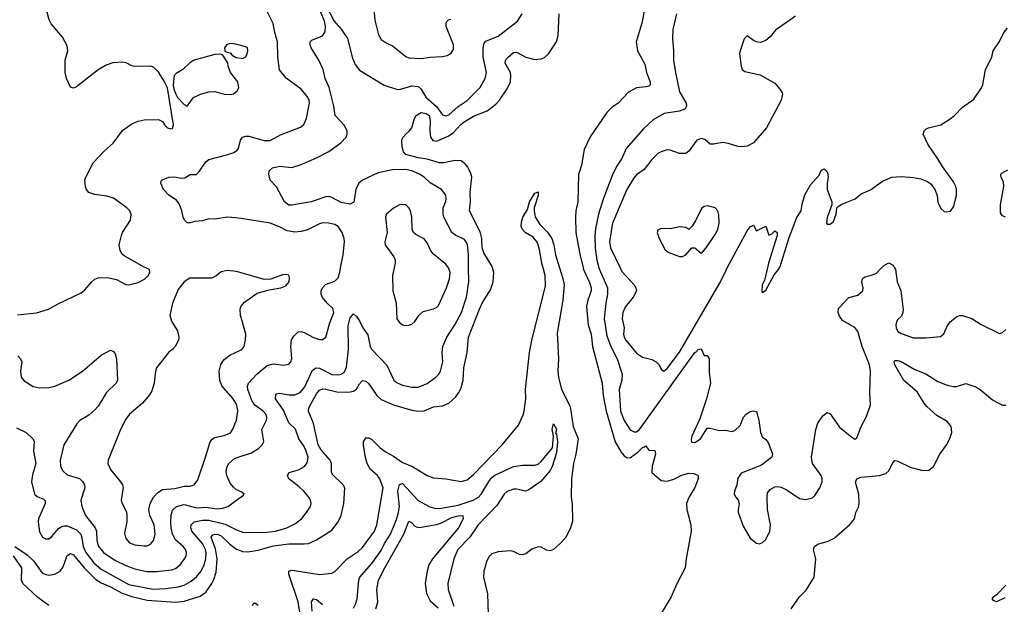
# Model space of a CAD drawing. Header units: inches. Extents: x 2057696 to 2160536, y 827480 to 1016834.
# Tile 51 of 256: x 2088561 to 2094961, y 887814 to 891613. Entities that reach past the tile are written whole.
import ezdxf

# ---------------------------------------------------------------- set-up
doc = ezdxf.new("R2010")
doc.units = ezdxf.units.IN
doc.header["$MEASUREMENT"] = 0
for name, color, linetype in [('C0888', 7, 'Continuous'), ('C0889', 7, 'Continuous'), ('C0898', 7, 'Continuous'), ('C0899', 7, 'Continuous')]:
    doc.layers.add(name, color=color, linetype=linetype)

msp = doc.modelspace()

# ---------------------------------------------------------------- linework, layer by layer
at = {"layer": 'C0888', "color": 5}
for points, elevation in [([(2088546, 889694), (2088670, 889708), (2088748.9, 889731.1), (2088810, 889765.7), (2088961.1, 889838.9), (2088983.3, 889856.7), (2089030, 889910.5), (2089050, 889927.7), (2089070, 889935.5), (2089130, 889937.1), (2089190, 889925.3), (2089250, 889892.4), (2089270, 889888.9), (2089330, 889904.2), (2089372.9, 889927.1), (2089394.7, 889945.3), (2089407.6, 889970), (2089405.2, 889990), (2089380.4, 890000)], 480), ([(2090000, 889968.3), (2089970, 889977), (2089910, 889983.7), (2089870, 889974), (2089834.7, 889945.3), (2089807.5, 889932.5), (2089666.6, 889933.4), (2089630, 889909.3), (2089590, 889859), (2089554.4, 889770), (2089536.4, 889690), (2089548.8, 889648.8), (2089587.3, 889590), (2089596.3, 889550), (2089593.4, 889530), (2089570.8, 889490), (2089554.8, 889470), (2089530, 889452.3), (2089450.2, 889350), (2089443.2, 889330), (2089434, 889250), (2089418.8, 889201.2), (2089405.3, 889174.7), (2089358.7, 889121.3), (2089274, 889050), (2089250, 889018), (2089216.5, 888950), (2089135.2, 888750), (2089134.7, 888730), (2089150.2, 888690.2), (2089216.4, 888610), (2089228.5, 888590), (2089232.7, 888572.8), (2089221.3, 888490), (2089226.4, 888470), (2089254, 888414), (2089258, 888390), (2089256.5, 888350), (2089242.9, 888277.1), (2089250, 888240.7), (2089274.5, 888214.5), (2089310, 888200.8), (2089370, 888192.9), (2089390, 888194.9), (2089410, 888203.7), (2089431.5, 888228.5), (2089442, 888270), (2089434.6, 888330), (2089406.6, 888390), (2089399.8, 888430), (2089408.4, 888470), (2089429.8, 888510.2), (2089458.5, 888541.5), (2089490, 888559), (2089570, 888567.1), (2089630, 888580.7), (2089670, 888580.8), (2089695.6, 888590), (2089717.7, 888622.3), (2089769.2, 888770), (2089798.5, 888870), (2089812.3, 888887.7), (2089830, 888898), (2089890, 888910.2), (2089930.7, 888929.3), (2089947.3, 888952.7), (2089969.8, 889010), (2089979.1, 889070), (2089971.3, 889110), (2089947.4, 889150), (2089874.1, 889234.1), (2089862.3, 889270), (2089858.5, 889330), (2089868.2, 889371.8), (2089890, 889403.8), (2089926.7, 889433.3), (2090000, 889467.6)], 480), ([(2090000, 889678.4), (2089996.8, 889690), (2089993.7, 889730), (2089998.9, 889750), (2090000, 889751.2)], 480), ([(2088549.2, 889429.2), (2088567, 889410), (2088574.6, 889390), (2088566, 889330), (2088570.4, 889290), (2088590, 889265.5), (2088648.8, 889228.8), (2088690, 889221.3), (2088750, 889223.1), (2088790, 889231.5), (2088879.5, 889270), (2088970, 889329.1), (2089090, 889434), (2089150, 889464.9), (2089170, 889457.3), (2089181.7, 889441.7), (2089190.3, 889410), (2089196.4, 889270), (2089188.8, 889251.2), (2089124.2, 889190), (2089070, 889102), (2089050, 889077.6), (2089010, 889043), (2088952.6, 889007.4), (2088932.8, 888987.2), (2088847.6, 888850), (2088824.7, 888750), (2088825.2, 888710), (2088841.2, 888681.2), (2088870, 888654.3), (2088950, 888631.7), (2088970, 888612.2), (2088982.7, 888590), (2088984.4, 888570), (2088958.8, 888490), (2088964.2, 888450), (2088988.4, 888390), (2089050.8, 888310), (2089059.8, 888290), (2089062.1, 888230), (2089070, 888194.4), (2089105.2, 888150), (2089180.1, 888100.1), (2089250, 888066.1), (2089310, 888045.3), (2089387.8, 888027.8), (2089450, 888026.1), (2089550, 888038.7), (2089573.4, 888046.6), (2089603.1, 888070), (2089632.9, 888110), (2089642, 888130), (2089644.5, 888150), (2089639.3, 888170), (2089623.5, 888190), (2089573.9, 888233.9), (2089553.2, 888270), (2089544.4, 888310), (2089542.3, 888350), (2089545.8, 888394.2), (2089554.2, 888425.8), (2089581, 888450), (2089630, 888462.5), (2089710, 888441.3), (2089770, 888444.2), (2089845.3, 888434.7), (2089882.2, 888437.8), (2089914, 888450), (2090000, 888511.6)], 460), ([(2088539.9, 888959.9), (2088602.8, 888930), (2088646.8, 888890), (2088654.2, 888874.2), (2088650.2, 888810), (2088666, 888730), (2088643.9, 888656.1), (2088638.5, 888610), (2088657.1, 888530), (2088674.8, 888514.8), (2088716.3, 888496.3), (2088726.4, 888486.4), (2088727.2, 888470), (2088684, 888370), (2088680.2, 888350), (2088690, 888284.7), (2088708.4, 888250), (2088730, 888239.3), (2088750, 888240.4), (2088770, 888254), (2088813.9, 888306.1), (2088830, 888318), (2088850, 888323.9), (2088870, 888323.2), (2088930, 888297.7), (2088957.5, 888270), (2088965.7, 888245.7), (2088973.9, 888190), (2088990, 888151.6), (2089043.1, 888083.1), (2089090, 888042.6), (2089270, 887943.4), (2089427.7, 887912.3), (2089510, 887916.6), (2089590, 887926.9), (2089630, 887938.1), (2089675.8, 887964.2), (2089710, 887992.6), (2089739.9, 888030), (2089760.6, 888070), (2089770.7, 888110), (2089772.8, 888150), (2089769, 888170), (2089749, 888210), (2089680.2, 888290), (2089672.9, 888310), (2089675, 888330), (2089695.8, 888350), (2089750, 888360.8), (2089790, 888360.1), (2089895.6, 888335.6), (2089970, 888297.3), (2090000, 888286.3)], 440), ([(2090000, 888543.9), (2089970, 888558.4), (2089950, 888575.6), (2089930, 888602), (2089907.3, 888650), (2089903.7, 888676.3), (2089909.7, 888710), (2089919.7, 888730), (2089957.6, 888762.4), (2090000, 888776.4)], 460), ([(2088530, 888188.7), (2088610, 888136.3), (2088653.5, 888093.5), (2088697.5, 888030), (2088710, 888016.9), (2088730, 888006.7), (2088750, 888003.9), (2088790, 888009.4), (2088823.8, 888030), (2088842.7, 888057.3), (2088870, 888130.2), (2088890, 888143.5), (2088910, 888135.2), (2088980.1, 888050), (2089055.3, 887975.3), (2089090, 887953.8), (2089150, 887928.3), (2089226.5, 887886.5), (2089290, 887865.3), (2089390, 887840.9), (2089572.6, 887827.4), (2089630, 887835.3), (2089733.2, 887866.8), (2089770, 887892.8), (2089810.5, 887950), (2089823.8, 887976.2), (2089837.1, 888022.9), (2089844.5, 888110), (2089834, 888174), (2089805.2, 888250), (2089815.3, 888264.7), (2089830, 888269.5), (2089850, 888268.3), (2089870, 888259.4), (2089925.7, 888205.7), (2089970, 888172.5), (2090000, 888161)], 420), ([(2088750, 887806.7), (2088679, 887859), (2088581, 887950), (2088573.2, 887970), (2088574.6, 888050), (2088521.6, 888130)], 420)]:
    msp.add_lwpolyline(points, dxfattribs=dict(at, elevation=elevation))
at = {"layer": 'C0889', "color": 5}
for points, elevation in [([(2089380.4, 890000), (2089370, 890004.2), (2089239.3, 890079.3), (2089226.6, 890090), (2089213, 890113), (2089208.2, 890150), (2089222.4, 890210), (2089230, 890230.7), (2089282, 890310), (2089286.3, 890346.3), (2089277.2, 890370), (2089257.2, 890390), (2089170, 890453.7), (2089126.9, 890466.9), (2089050, 890478), (2089010.9, 890490.9), (2088995.8, 890510), (2088988.8, 890528.8), (2088984.8, 890570), (2088989.8, 890590.2), (2089038.2, 890681.8), (2089110, 890759.3), (2089168.8, 890811.2), (2089230, 890893), (2089290, 890937.1), (2089330, 890953.4), (2089370, 890963), (2089463.6, 890963.6), (2089490, 890952), (2089502, 890930), (2089522, 890910), (2089543.5, 890903.5), (2089553.6, 890906.4), (2089560.9, 890930), (2089522, 891170), (2089502.9, 891210), (2089465.4, 891270), (2089430, 891304), (2089408.7, 891311.3), (2089307.7, 891307.7), (2089290, 891312.3), (2089253, 891333), (2089230, 891337.6), (2089167.2, 891332.8), (2089122.4, 891317.6), (2089070, 891286), (2088930, 891176), (2088910, 891169), (2088890, 891175.3), (2088864.5, 891230), (2088855.6, 891270), (2088857.4, 891350), (2088874.7, 891410), (2088870, 891442), (2088839.5, 891499.5), (2088765.1, 891585.1), (2088752.3, 891612.3), (2088736.9, 891670)], 480), ([(2090000, 891444.2), (2089950, 891457), (2089930, 891458), (2089906, 891450), (2089892, 891430), (2089894, 891410), (2089903.6, 891403.6), (2089930, 891398), (2089942.8, 891382.8), (2089967.3, 891367.3), (2090000, 891362.2)], 480), ([(2090000, 890320.7), (2089966.2, 890326.2), (2089910, 890328.7), (2089830, 890316.8), (2089790, 890318.7), (2089750, 890305.1), (2089698.7, 890301.3), (2089670, 890292), (2089650, 890292.7), (2089632.7, 890310), (2089622.9, 890330), (2089614, 890374), (2089597.4, 890417.4), (2089579.6, 890439.6), (2089530, 890473.5), (2089496, 890510), (2089477.6, 890550), (2089482.7, 890570), (2089531.1, 890588.9), (2089570, 890592.6), (2089610, 890582.4), (2089633.9, 890586.1), (2089670, 890607.2), (2089710, 890607.7), (2089730, 890627.7), (2089769.8, 890690.2), (2089790, 890703.6), (2089906.4, 890733.7), (2089952.3, 890750), (2089975.4, 890764.6), (2089983.5, 890776.5), (2089995.1, 890830), (2090000, 890836.7)], 460)]:
    msp.add_lwpolyline(points, dxfattribs=dict(at, elevation=elevation))
at = {"layer": 'C0889', "color": 5, "elevation": 480}
msp.add_lwpolyline([(2089869, 891389), (2089830, 891386.6), (2089696, 891350), (2089667.4, 891332.6), (2089622, 891290), (2089577.1, 891262.9), (2089564, 891250), (2089558, 891190), (2089562.4, 891162.4), (2089574.9, 891130), (2089587.4, 891107.4), (2089630, 891061), (2089650, 891051.3), (2089690, 891107.3), (2089735.3, 891130), (2089790, 891143.7), (2089830, 891146), (2089890, 891129), (2089930, 891126.5), (2089950, 891130.4), (2089975.1, 891150), (2089985.6, 891170), (2089979.1, 891210), (2089931.3, 891270), (2089915.1, 891310), (2089912.9, 891332.9), (2089882, 891382)], close=True, dxfattribs=at)
at = {"layer": 'C0898', "color": 5}
for points, elevation in [([(2090000, 888776.4), (2090062.9, 888797.1), (2090113.2, 888826.8), (2090137.6, 888850), (2090147, 888873), (2090135.1, 888950), (2090165.6, 889010), (2090167.8, 889030), (2090160.8, 889050), (2090144.2, 889070), (2090090, 889109.1), (2090070, 889138.8), (2090042.9, 889210), (2090040.8, 889230), (2090047.3, 889250), (2090101.5, 889310), (2090170, 889366.5), (2090210, 889376.3), (2090272.5, 889367.5), (2090310, 889373.7), (2090323.1, 889390), (2090329, 889411), (2090323.4, 889490), (2090328, 889532.1), (2090342.7, 889557.3), (2090370, 889583.8), (2090390, 889586), (2090410, 889579.5), (2090470, 889548.7), (2090510, 889535.8), (2090530, 889534.9), (2090550.9, 889549.1), (2090576, 889644), (2090602.5, 889710), (2090595.6, 889735.6), (2090558.7, 889770), (2090530, 889807), (2090521.1, 889830), (2090521.1, 889850), (2090528.9, 889871.1), (2090548.8, 889891.2), (2090610, 889914.4), (2090630, 889936.3), (2090640.9, 889970), (2090647, 890000)], 460), ([(2090000, 888286.3), (2090010, 888282.7), (2090150, 888279.8), (2090223.7, 888290), (2090296.9, 888310), (2090350, 888336.8), (2090391.6, 888370), (2090426, 888410), (2090450.9, 888450), (2090454.5, 888470), (2090451.1, 888490), (2090441.1, 888510), (2090408.5, 888550), (2090378.1, 888578.1), (2090310, 888628.6), (2090302.4, 888650), (2090311.8, 888670), (2090372.2, 888687.8), (2090411.2, 888708.8), (2090430, 888733.4), (2090435, 888770), (2090423.6, 888810), (2090410, 888839.2), (2090376.3, 888890), (2090353, 888953), (2090310, 888993.7), (2090275.7, 889075.7), (2090224.4, 889150), (2090225.2, 889174.8), (2090230, 889181.3), (2090250, 889185.8), (2090310, 889175.3), (2090350, 889175.3), (2090383.8, 889190), (2090413.3, 889226.7), (2090464.7, 889335.3), (2090488.5, 889351.5), (2090510, 889348.4), (2090590, 889307.6), (2090634.7, 889305.3), (2090651.2, 889308.8), (2090670, 889320.9), (2090684.7, 889355.3), (2090698.1, 889470), (2090697, 889623), (2090710, 889674.8), (2090730, 889700.7), (2090750, 889684.9), (2090770, 889655.5), (2090791.7, 889610), (2090824.6, 889564.6), (2090839.8, 889490), (2090850, 889470.3), (2090947.1, 889367.1), (2090992.2, 889270), (2091013.7, 889253.7), (2091050, 889238), (2091110, 889225), (2091150, 889225.5), (2091210, 889249.2), (2091266.3, 889290), (2091285.1, 889310), (2091295.3, 889330), (2091310.8, 889390), (2091306.4, 889450), (2091311.7, 889490), (2091336.8, 889550), (2091390, 889630.3), (2091433.4, 889710), (2091464.9, 889810), (2091480.9, 889910), (2091479.2, 890000)], 440), ([(2090000, 888161), (2090010, 888157.2), (2090044.3, 888155.7), (2090110, 888166), (2090210, 888194.3), (2090310, 888205.9), (2090410, 888206), (2090438, 888210), (2090490, 888232.4), (2090590, 888295.9), (2090631.9, 888350), (2090651.1, 888390), (2090666.8, 888470), (2090674.9, 888570), (2090663.7, 888590), (2090596.3, 888656.3), (2090588.3, 888670), (2090587, 888730), (2090579, 888750), (2090518.9, 888818.9), (2090500.9, 888850), (2090469.9, 888989.9), (2090438.1, 889070), (2090440.8, 889090), (2090490, 889182.2), (2090510, 889205.8), (2090530, 889213.2), (2090550, 889212.5), (2090630, 889193.3), (2090710, 889193.7), (2090730, 889198.1), (2090750, 889211.7), (2090770, 889247.2), (2090790, 889269.2), (2090810, 889264.6), (2090830, 889245.9), (2090881.6, 889170), (2090910, 889145.5), (2090989.7, 889109.7), (2091110, 889076.6), (2091150, 889069.4), (2091190, 889072.2), (2091250, 889096.6), (2091310, 889103.5), (2091350, 889121.1), (2091396.9, 889163.1), (2091416.2, 889190), (2091430, 889220.4), (2091444.1, 889270), (2091447.6, 889350), (2091469, 889450), (2091478.1, 889550), (2091550, 889731.7), (2091570, 889774.3), (2091622.1, 889857.9), (2091638.6, 889910), (2091642.3, 889970), (2091634.4, 890000)], 420), ([(2090397.9, 887670), (2090370.8, 887830), (2090309.9, 888010), (2090310.8, 888029.2), (2090325.2, 888034.8), (2090346.2, 888033.8), (2090510, 888008.6), (2090590, 888015.3), (2090610, 888027.2), (2090689, 888110), (2090761.9, 888158.1), (2090790, 888183.5), (2090866.5, 888290), (2090882.7, 888330), (2090923.9, 888570), (2090900.8, 888630), (2090886.2, 888650), (2090841, 888690), (2090818.5, 888730), (2090807.7, 888767.7), (2090795.4, 888850), (2090796.2, 888870), (2090810, 888894.8), (2090830, 888895.5), (2090850, 888885.5), (2090904.2, 888830), (2090942.1, 888802.1), (2090990, 888777.1), (2091050, 888736.3), (2091110.8, 888710.8), (2091210, 888650.2), (2091250, 888636.9), (2091330, 888630.3), (2091430, 888611.3), (2091470, 888623.6), (2091510, 888656.5), (2091696.8, 888850), (2091802.9, 888977.1), (2091834.5, 889045.5), (2091839.8, 889070), (2091851.4, 889150), (2091849.3, 889210), (2091875.7, 889450), (2091888.9, 889530), (2091977.9, 889882.1), (2091977.2, 889950), (2091963, 890000)], 380), ([(2090995.1, 890000), (2090984.7, 889950), (2090986.5, 889850), (2091008.7, 889770), (2091013, 889670), (2091030, 889644.9), (2091050, 889630.7), (2091070, 889624.9), (2091090, 889627.3), (2091110, 889634), (2091130, 889650.7), (2091155.1, 889690), (2091183.6, 889716.4), (2091250, 889733.1), (2091270, 889741.7), (2091283.9, 889756.1), (2091336, 889870), (2091355, 889930), (2091358.5, 889970), (2091350, 889996.9), (2091347.8, 890000)], 460), ([(2092070.7, 890000), (2092091.9, 889931.9), (2092099.4, 889890), (2092092.4, 889790), (2092055.4, 889575.4), (2092062.6, 889410), (2092058.5, 889330), (2092063.4, 889290), (2092083.8, 889210), (2092139.1, 889099.1), (2092159.5, 888970), (2092191, 888890), (2092176.8, 888790), (2092160.1, 888730), (2092148.5, 888628.5), (2092145.7, 888510), (2092152.2, 888467.8), (2092153.6, 888353.6), (2092141.6, 888310), (2092110, 888247.9), (2092070, 888204.7), (2092030, 888171.1), (2092010, 888161.1), (2091984.9, 888164.9), (2091950, 888185.1), (2091930, 888186.6), (2091890, 888172.3), (2091850, 888142), (2091830, 888135.6), (2091810, 888138.7), (2091770, 888158), (2091750, 888162), (2091670, 888155.6), (2091630, 888141.6), (2091610, 888122.9), (2091594.3, 888090), (2091577.7, 888030), (2091576.1, 887990), (2091602.4, 887882.4), (2091606.4, 887750)], 380), ([(2092222.9, 890000), (2092225.3, 889990), (2092264.9, 889904.9), (2092275.5, 889870), (2092274.5, 889850), (2092253.5, 889790), (2092245.3, 889750), (2092256.3, 889630), (2092275.7, 889570), (2092283.6, 889490), (2092346, 889250), (2092353.5, 889170), (2092373.4, 889070), (2092431.5, 888870), (2092470, 888803.2), (2092490, 888777.8), (2092510, 888765.2), (2092531.1, 888768.9), (2092577.9, 888802.1), (2092610, 888834), (2092623, 888837), (2092630, 888844), (2092650, 888816), (2092690, 888814), (2092694.6, 888790), (2092672.7, 888712.7), (2092670.6, 888670.6), (2092730, 888617.8), (2092770, 888614.3), (2092812.6, 888627.4), (2092870, 888655.8), (2092910, 888666), (2092943, 888663), (2092970.4, 888650), (2092970.2, 888630), (2092950, 888572.3), (2092910, 888507.8), (2092894.7, 888470), (2092897.8, 888430), (2092923.9, 888330), (2092925.2, 888290), (2092893.8, 888110), (2092887.4, 888050), (2092830, 887942.7), (2092796.4, 887863.6), (2092691.4, 887690)], 420), ([(2092325.9, 890000), (2092328.7, 889990), (2092382.3, 889870), (2092382.5, 889830), (2092370.1, 889770), (2092360.8, 889670), (2092377.8, 889557.8), (2092403.9, 889490), (2092445, 889410), (2092477.1, 889310), (2092475.1, 889270), (2092458.2, 889210), (2092467, 889070), (2092489.1, 889009.1), (2092530, 888947.5), (2092554.5, 888934.5), (2092570, 888935.5), (2092590, 888950.9), (2092950, 889450.2), (2092962.2, 889457.8), (2092970, 889470.3), (2092990, 889474), (2093010, 889430.8), (2093030.4, 889430.4), (2093043, 889410), (2093042.6, 889322.6), (2093051.3, 889251.3), (2093025.7, 889150), (2092981.7, 889018.3), (2092930, 888906.6), (2092925.5, 888885.5), (2092927.3, 888867.3), (2092950, 888866.5), (2092985.7, 888890), (2093030, 888958), (2093050, 888958.7), (2093110, 888943), (2093150, 888944.9), (2093190, 888936.5), (2093210, 888943.6), (2093243.5, 888976.5), (2093265.4, 889030), (2093282.9, 889050), (2093310, 889066.7), (2093330, 889072.2), (2093350, 889066.8), (2093364.9, 889010), (2093375.5, 888930), (2093390, 888901), (2093408.1, 888888.1), (2093425.5, 888865.5), (2093454.8, 888790), (2093451, 888770), (2093382, 888718), (2093250, 888665.1), (2093230, 888633.2), (2093222.8, 888590), (2093206.5, 888550), (2093206, 888530), (2093214.9, 888510), (2093232.2, 888490), (2093237, 888470), (2093230.3, 888430), (2093232, 888412), (2093262.6, 888322.6), (2093310, 888244.7), (2093350.9, 888210.9), (2093370, 888206.8), (2093390, 888214.8), (2093410, 888234.8), (2093436.9, 888290), (2093441.3, 888330), (2093421.1, 888430), (2093418.7, 888510), (2093422.6, 888537.4), (2093439.7, 888560.3), (2093470, 888578), (2093490, 888579.3), (2093510, 888574.4), (2093550, 888556.4), (2093630, 888501.6), (2093670, 888495.8), (2093714.3, 888505.7), (2093730, 888520.5), (2093762.6, 888570), (2093778, 888610), (2093776.9, 888630), (2093769.6, 888650), (2093715.4, 888730), (2093708.7, 888770), (2093736, 888950), (2093750, 888990.8), (2093782, 889038), (2093810, 889061), (2093830, 889050.8), (2093890, 888964.4), (2093970, 888899.1), (2093990, 888887.7), (2094003.2, 888896.8), (2094029.6, 888970), (2094065.9, 889034.1), (2094091.1, 889110), (2094086, 889190), (2094091.6, 889330), (2094085, 889370), (2094037.8, 889490), (2094010, 889586.6), (2093990, 889611.8), (2093910, 889658), (2093890, 889686), (2093880.7, 889710), (2093884.4, 889735.6), (2093950, 889807.3), (2094010, 889823.8), (2094040.9, 889850), (2094043.7, 889870), (2094036, 889910), (2094039, 889930), (2094044.8, 889935.2), (2094057, 889943), (2094104.9, 889955.1), (2094130, 889966.4), (2094163.9, 890000)], 440), ([(2092464.3, 890000), (2092475.9, 889975.9), (2092555.5, 889890), (2092566.4, 889870), (2092570.4, 889850), (2092548.9, 889810), (2092496, 889744), (2092482.3, 889710), (2092477.2, 889670), (2092489.2, 889610), (2092485.9, 889570), (2092489.4, 889550), (2092500.7, 889530), (2092570, 889446.3), (2092610, 889420.9), (2092670, 889405.7), (2092699.1, 889390), (2092718.4, 889370), (2092730, 889342.8), (2092748.9, 889328.9), (2092770, 889347.1), (2092850, 889452), (2093114.6, 889905.4), (2093150, 889981.2), (2093160.1, 890000)], 460), ([(2093420.9, 890000), (2093401.7, 889918.3), (2093388, 889890), (2093385.8, 889845.8), (2093390, 889841), (2093410, 889856), (2093465.4, 889954.6), (2093494, 889990), (2093498.8, 890000)], 460), ([(2094247.9, 890000), (2094253.7, 889990), (2094265.2, 889910), (2094287.6, 889850), (2094302.7, 889730), (2094302, 889710), (2094293.4, 889686.6), (2094270, 889665.2), (2094260.5, 889650), (2094255.5, 889630), (2094258, 889610), (2094270, 889587.7), (2094290, 889573.4), (2094370, 889546.4), (2094450, 889544.9), (2094546.7, 889553.3), (2094568.5, 889571.6), (2094590, 889621.6), (2094610, 889648.8), (2094650, 889681.7), (2094670, 889690.3), (2094690.2, 889690.2), (2094750, 889670.5), (2094811.7, 889631.7), (2094930, 889574), (2094950, 889580.7), (2094970, 889600.7)], 440), ([(2090000, 889751.2), (2090022.7, 889777.3), (2090105.2, 889834.8), (2090182.4, 889857.6), (2090258, 889870), (2090290, 889884), (2090312, 889910), (2090315.1, 889935.1), (2090310, 889953.2), (2090290, 889958), (2090270, 889955.6), (2090192.4, 889927.6), (2090150, 889924.5), (2090000, 889968.3)], 480), ([(2090000, 889467.6), (2090005.1, 889470), (2090019.6, 889490), (2090028.1, 889531.9), (2090029.7, 889570), (2090000, 889678.4)], 480), ([(2093576.1, 887783.9), (2093630, 887861.6), (2093673.6, 887906.4), (2093725.1, 887990), (2093736.9, 888110), (2093721.3, 888170), (2093727.6, 888190), (2093750, 888203.7), (2093815.8, 888224.2), (2093855.7, 888244.3), (2093954.5, 888330), (2093987.3, 888370), (2093996.2, 888410), (2094014, 888446), (2094018.3, 888470), (2094015.5, 888530), (2093992.8, 888607.2), (2094002.9, 888630), (2094030, 888641.1), (2094150, 888650.3), (2094190, 888663.1), (2094210, 888680.5), (2094232.4, 888727.6), (2094250, 888748), (2094270, 888743.1), (2094350, 888705.7), (2094430, 888684.2), (2094470, 888684.9), (2094501.6, 888710), (2094542.4, 888790), (2094587.3, 888852.7), (2094610, 888898), (2094620.8, 888930), (2094616.4, 888970), (2094590, 889001), (2094521.9, 889041.9), (2094458.5, 889098.5), (2094440, 889120), (2094393.9, 889193.9), (2094309, 889269), (2094249.8, 889370), (2094244.4, 889390), (2094250, 889399.3), (2094270, 889398.8), (2094290, 889391.6), (2094378.9, 889338.9), (2094451.6, 889311.6), (2094530, 889261.4), (2094590, 889238), (2094630, 889229.2), (2094649.8, 889230.2), (2094710, 889248.2), (2094770, 889229.1), (2094805.3, 889210), (2094883.4, 889143.4), (2094950, 889108.8), (2094970, 889108.7)], 420), ([(2090731, 887789), (2090744.6, 887815.4), (2090754, 887850), (2090765.4, 887970), (2090772.5, 887990), (2090850, 888079.7), (2090910, 888163.8), (2090932.6, 888210), (2090970.3, 888270), (2091010, 888364), (2091023.7, 888410), (2091029.1, 888450), (2091019.8, 888550), (2091030, 888593.2), (2091050, 888598), (2091150, 888488.1), (2091227.5, 888447.5), (2091258.3, 888438.3), (2091290, 888436.6), (2091410, 888458), (2091508.9, 888490), (2091542.5, 888510), (2091561.3, 888530), (2091610, 888611.5), (2091630, 888637.3), (2091650, 888653.6), (2091770, 888709.3), (2091830, 888717.7), (2091910, 888718.7), (2091930, 888725.3), (2091950, 888741.6), (2092024.5, 888830), (2092029.7, 888909.6), (2092022, 888950), (2092030, 888986), (2092050, 888951), (2092044.7, 888924.7), (2092050, 888922), (2092057.4, 888870), (2092050, 888799), (2092022.4, 888710), (2092010, 888683.6), (2091948.9, 888611.1), (2091870, 888558.4), (2091850, 888549.4), (2091790, 888562.9), (2091770, 888563), (2091730, 888547.8), (2091710, 888529.6), (2091663.1, 888456.9), (2091541.6, 888330), (2091486.2, 888250), (2091408.7, 888170), (2091383.2, 888110), (2091343.8, 887950), (2091345.2, 887910), (2091382.5, 887802.5)], 360), ([(2090000, 888511.6), (2090016.5, 888523.5), (2090019, 888530), (2090010, 888539), (2090000, 888543.9)], 460), ([(2090875.7, 887784.3), (2090888.7, 887830), (2090882.5, 887910), (2090893.7, 887970), (2090933.3, 888050), (2091058.2, 888270), (2091090, 888353.4), (2091110, 888343.2), (2091130, 888321.7), (2091150, 888314), (2091170, 888314.8), (2091270, 888331.6), (2091298.6, 888341.4), (2091370, 888377.7), (2091410, 888389.5), (2091442, 888390), (2091443.8, 888370), (2091412.3, 888310), (2091243.5, 888110), (2091221.1, 888070), (2091210, 888029.3), (2091197, 887950), (2091205.1, 887885.1), (2091230, 887835.9), (2091282.1, 887790)], 340), ([(2094964.1, 887855.9), (2094910, 887829.6), (2094890, 887838), (2094882, 887850), (2094890, 887862), (2094917.5, 887882.5), (2094970, 887938)], 380), ([(2090073.5, 887806.5), (2090080.3, 887819.7), (2090090, 887824.2), (2090110, 887809)], 380), ([(2090462.6, 887770), (2090456.8, 887830), (2090470, 887849), (2090490, 887844.5), (2090530, 887813.1)], 360)]:
    msp.add_lwpolyline(points, dxfattribs=dict(at, elevation=elevation))
at = {"layer": 'C0899', "color": 5}
for points, elevation in [([(2090550, 891706.8), (2090604.2, 891604.2), (2090650, 891550.3), (2090690.7, 891490.7), (2090723.5, 891363.6), (2090742, 891322), (2090770, 891285.7), (2090930, 891188.1), (2091010, 891160.7), (2091030, 891158.4), (2091110, 891182.5), (2091150, 891178.9), (2091170, 891161.5), (2091201.7, 891110), (2091269.2, 891049.2), (2091310, 890994.4), (2091330, 890987.1), (2091350, 890995), (2091410, 891047.8), (2091470, 891088.7), (2091551.7, 891170), (2091586, 891230), (2091595, 891270), (2091574.6, 891370), (2091572.5, 891427.5), (2091579.3, 891460.7), (2091590, 891474.4), (2091670, 891506.7), (2091797.1, 891602.9), (2091826, 891650)], 440), ([(2090858, 891730), (2090869.1, 891610), (2090894, 891514), (2090910, 891484.9), (2090942.9, 891462.9), (2090983.6, 891443.6), (2091070, 891373.4), (2091090, 891364.9), (2091170, 891360.7), (2091230, 891370.2), (2091310, 891374.3), (2091339.2, 891380.8), (2091365.6, 891394.4), (2091380.5, 891419.5), (2091381.1, 891450), (2091332.1, 891567.9), (2091332, 891590), (2091338, 891602), (2091347.8, 891612.2), (2091362.7, 891617.3)], 460), ([(2090000, 890836.7), (2090010, 890850.4), (2090030, 890856.9), (2090050, 890856.9), (2090150, 890827.7), (2090190, 890828), (2090255.7, 890864.3), (2090385.8, 890914.2), (2090407.6, 890932.4), (2090425.4, 890970), (2090444.4, 891070), (2090442.6, 891090), (2090430, 891113.6), (2090390, 891161.6), (2090293.9, 891233.9), (2090250, 891286), (2090239.1, 891370), (2090237.5, 891470), (2090219.3, 891530), (2090208.5, 891588.5), (2090170, 891666)], 460), ([(2091479.2, 890000), (2091477.5, 890090), (2091470.9, 890150.9), (2091464, 890170), (2091450, 890186.8), (2091396.3, 890210), (2091370.8, 890230), (2091317.6, 890330), (2091312.9, 890350), (2091314.4, 890390), (2091330, 890431), (2091333.6, 890450), (2091330, 890472), (2091303.6, 890510), (2091230, 890553.3), (2091189.8, 890590), (2091159.7, 890610), (2091110, 890631.7), (2091070, 890640.4), (2090983.3, 890636.7), (2090890, 890616.7), (2090789.7, 890570.3), (2090766, 890550), (2090746.8, 890510), (2090732.4, 890427.6), (2090710, 890414.7), (2090650, 890426), (2090590, 890458.2), (2090570, 890463.2), (2090550, 890460.9), (2090455.5, 890430), (2090330, 890407.4), (2090310, 890408.5), (2090281.5, 890430), (2090230, 890527), (2090190, 890569.6), (2090180.9, 890610), (2090183.5, 890630), (2090203.7, 890650), (2090250, 890660.7), (2090330, 890651.6), (2090390, 890672.1), (2090490, 890715.3), (2090570, 890757.4), (2090648.1, 890811.9), (2090682.7, 890850), (2090689.8, 890870), (2090689.8, 890890), (2090670, 890926.6), (2090610.4, 890990.4), (2090602.2, 891050), (2090572.8, 891172.8), (2090547, 891230), (2090533.7, 891290), (2090506, 891350), (2090455.8, 891430), (2090448.4, 891450), (2090449.7, 891470), (2090459.8, 891480.3), (2090530, 891507.2), (2090545.8, 891534.2), (2090549.1, 891570), (2090543.1, 891603.1), (2090513.3, 891670)], 440), ([(2091634.4, 890000), (2091631.8, 890010), (2091576.9, 890096.9), (2091567.8, 890130), (2091563.8, 890190), (2091554.6, 890234.6), (2091485.4, 890370), (2091491, 890430), (2091489.8, 890490), (2091499.1, 890590), (2091493.9, 890613.9), (2091474.4, 890654.4), (2091456.9, 890676.9), (2091430, 890695.8), (2091390, 890697.9), (2091317, 890683), (2091290, 890681.8), (2091210, 890705.7), (2091150, 890714.9), (2091070, 890737.8), (2091055.3, 890755.3), (2091046.2, 890786.2), (2091045.3, 890830), (2091052.2, 890847.8), (2091069.9, 890870.1), (2091095.6, 890890), (2091109.8, 890910), (2091126.6, 890970), (2091138.4, 890990), (2091170, 891009.5), (2091203.8, 891003.8), (2091221.5, 890990), (2091230, 890958), (2091226.1, 890890), (2091230.6, 890850.6), (2091247.4, 890827.4), (2091270, 890823.8), (2091350, 890857.7), (2091380.4, 890879.6), (2091428.6, 890931.4), (2091450, 890948.1), (2091510, 890986.2), (2091599.4, 891020.6), (2091655.5, 891064.5), (2091678.9, 891090), (2091730, 891163.1), (2091751, 891209), (2091754, 891250), (2091750.6, 891270), (2091716.1, 891330), (2091718, 891350), (2091735.6, 891370), (2091770, 891399.1), (2091790, 891401.8), (2091850.1, 891370.1), (2091910, 891354.9), (2091950, 891358.3), (2091972.5, 891367.5), (2091998.7, 891390), (2092049.7, 891470), (2092061.1, 891510), (2092067.1, 891650)], 420), ([(2092624.7, 891690), (2092604.3, 891590), (2092568.1, 891470), (2092576.1, 891410), (2092623.8, 891323.8), (2092636.2, 891270), (2092659.7, 891210), (2092658.9, 891190), (2092650, 891181.7), (2092630, 891175.8), (2092570, 891169.8), (2092519.1, 891140.9), (2092451.8, 891070), (2092410, 891042), (2092378, 891010), (2092269.3, 890850.7), (2092231.1, 890768.9), (2092212.6, 890667.4), (2092192.7, 890607.3), (2092188.6, 890430), (2092176, 890370), (2092173.2, 890330), (2092175, 890230), (2092201, 890090), (2092222.9, 890000)], 420), ([(2092829.2, 891650), (2092807.3, 891550), (2092803.8, 891490), (2092811, 891411), (2092811, 891350), (2092823.2, 891270), (2092850, 891144.9), (2092893.7, 891070), (2092894.9, 891050), (2092886.4, 891033.6), (2092873.7, 891026.3), (2092850, 891018.9), (2092750, 891003.7), (2092677.6, 890962.4), (2092616.3, 890903.7), (2092504.1, 890775.9), (2092474.3, 890710), (2092441.1, 890658.9), (2092414.4, 890605.6), (2092352.8, 890447.1), (2092324.1, 890350), (2092303, 890257), (2092299.1, 890210), (2092301.5, 890130), (2092312.3, 890050), (2092325.9, 890000)], 440), ([(2093604.4, 891635.6), (2093474.6, 891545.4), (2093438.4, 891501.6), (2093410, 891477.2), (2093374.4, 891465.6), (2093350, 891469.2), (2093330, 891477.2), (2093290, 891509), (2093270, 891488), (2093244.4, 891410), (2093240.5, 891390), (2093250, 891314), (2093258, 891290), (2093275.3, 891275.3), (2093374.4, 891254.4), (2093470, 891200.7), (2093502.3, 891162.3), (2093516.7, 891136.7), (2093519.1, 891130), (2093510.5, 891090), (2093415.8, 890910), (2093330, 890812.4), (2093290, 890790.9), (2093250, 890786), (2093230, 890788.8), (2093167.8, 890807.8), (2093130, 890814), (2093070, 890804), (2093050, 890805.1), (2093014.7, 890834.7), (2092990, 890839.8), (2092963.1, 890830), (2092910, 890758.4), (2092890, 890743.6), (2092850, 890742.9), (2092790, 890765.6), (2092770, 890767.6), (2092730, 890755.1), (2092710, 890743.6), (2092670, 890704.5), (2092619.5, 890640.5), (2092570, 890605.5), (2092550, 890581.5), (2092507, 890510), (2092413.4, 890290), (2092395.5, 890170), (2092402.2, 890130), (2092464.3, 890000)], 460), ([(2093498.8, 890000), (2093503.6, 890010), (2093562.6, 890197.4), (2093613.5, 890326.5), (2093639.7, 890370), (2093646.2, 890413.8), (2093664.4, 890475.6), (2093700.7, 890539.3), (2093756.6, 890603.4), (2093770, 890632), (2093780.2, 890639.8), (2093790, 890644.7), (2093810, 890624.7), (2093814.9, 890610), (2093817.1, 890590), (2093810.4, 890549.6), (2093810.4, 890510), (2093839.1, 890430), (2093841, 890410), (2093810, 890328), (2093806, 890290), (2093810, 890284), (2093830, 890283.7), (2093850, 890300.7), (2093869, 890350), (2093873.2, 890390), (2093880.7, 890399.3), (2093905.7, 890414.3), (2093990.9, 890449.1), (2094030, 890481.3), (2094091.8, 890508.2), (2094170, 890564.4), (2094231.1, 890588.9), (2094290, 890593.7), (2094370, 890587.2), (2094419, 890579), (2094462.3, 890562.3), (2094484.9, 890544.9), (2094510.4, 890510), (2094524.4, 890470), (2094530, 890424.7), (2094550, 890382.8), (2094570, 890367.3), (2094583.4, 890363.4), (2094611.2, 890368.8), (2094630, 890396), (2094651.1, 890470), (2094651.3, 890510), (2094645.6, 890530), (2094630, 890559.3), (2094558.7, 890658.7), (2094530, 890709.4), (2094463.8, 890803.8), (2094434.5, 890870), (2094440.9, 890890), (2094450, 890900.7), (2094468.7, 890910), (2094548.7, 890930), (2094610, 890968), (2094638, 890990), (2094690, 891044.9), (2094763.8, 891096.2), (2094812.3, 891170), (2094820.9, 891190), (2094838, 891290), (2094879.3, 891370), (2094889.2, 891410), (2094930, 891471.3), (2094958, 891530), (2094982, 891558)], 460), ([(2090000, 891362.2), (2090010, 891360.7), (2090030, 891371), (2090039.5, 891390), (2090044.5, 891410), (2090040.9, 891430), (2090035.2, 891435.2), (2090000, 891444.2)], 480), ([(2094969.5, 890329.5), (2094950, 890339), (2094937.2, 890357.2), (2094937, 890410), (2094958.9, 890530), (2094956.4, 890556.4), (2094941.6, 890590), (2094939.3, 890610), (2094944.4, 890615.6), (2094983.5, 890636.5)], 440), ([(2091963, 890000), (2091954.5, 890030), (2091939.6, 890119.6), (2091925.9, 890165.9), (2091899.1, 890199.1), (2091847.1, 890230), (2091828.3, 890250), (2091821.4, 890270), (2091822.6, 890297.4), (2091830.9, 890330), (2091860.7, 890379.3), (2091875.4, 890430), (2091910, 890485.5), (2091930, 890494.8), (2091931.8, 890470), (2091905.7, 890390), (2091904.6, 890370), (2091912.2, 890332.2), (2091941.4, 890281.4), (2091990, 890233.4), (2092019.5, 890190), (2092033.2, 890150), (2092044.4, 890084.4), (2092070.7, 890000)], 380), ([(2091347.8, 890000), (2091330, 890025.1), (2091250, 890088.5), (2091232.3, 890110), (2091210, 890163.7), (2091190, 890189.6), (2091136.6, 890216.6), (2091121.6, 890230), (2091112.8, 890250), (2091109.6, 890330), (2091100.7, 890370), (2091089.7, 890389.6), (2091070, 890409.3), (2091050, 890412), (2091030, 890409.5), (2090990, 890387.8), (2090946, 890350), (2090939.5, 890330), (2090949.1, 890230), (2090933.7, 890170), (2090935.8, 890150), (2090993, 890073), (2091000.6, 890050), (2091001.3, 890030), (2090995.1, 890000)], 460), ([(2090647, 890000), (2090664, 890084), (2090671.7, 890170), (2090670.7, 890190), (2090657.4, 890230), (2090631.1, 890270), (2090610, 890281.5), (2090569, 890291), (2090530, 890293.3), (2090510, 890287.4), (2090432.6, 890247.4), (2090390, 890236.1), (2090350, 890231.9), (2090300.5, 890240.5), (2090250, 890267.1), (2090190, 890289.7), (2090000, 890320.7)], 460), ([(2093160.1, 890000), (2093290, 890241.6), (2093310, 890267.7), (2093330, 890278), (2093350, 890241), (2093410.8, 890270.8), (2093430, 890212), (2093450, 890221), (2093470, 890241), (2093484.7, 890230), (2093484, 890210), (2093428.3, 890031.7), (2093420.9, 890000)], 460), ([(2094163.9, 890000), (2094182, 890018), (2094210, 890033.4), (2094237.7, 890017.8), (2094247.9, 890000)], 440)]:
    msp.add_lwpolyline(points, dxfattribs=dict(at, elevation=elevation))
at = {"layer": 'C0899', "color": 5, "elevation": 480}
msp.add_lwpolyline([(2093030, 890403.7), (2093010, 890398), (2092993.8, 890386.2), (2092953.8, 890306.2), (2092930, 890269), (2092910, 890249), (2092890, 890262.7), (2092850, 890266.6), (2092790, 890254), (2092730, 890255.3), (2092710, 890246), (2092704.7, 890230), (2092718, 890190), (2092757.5, 890117.5), (2092781.1, 890101.1), (2092850, 890073.4), (2092870, 890074), (2092890, 890084), (2092930, 890131.3), (2092950, 890131.3), (2092990, 890096), (2092998.6, 890101.4), (2093024, 890130), (2093082, 890218), (2093098, 890250), (2093106.6, 890290), (2093105.2, 890345.2), (2093099, 890370), (2093082, 890390)], close=True, dxfattribs=at)

doc.saveas('drawing.dxf')
